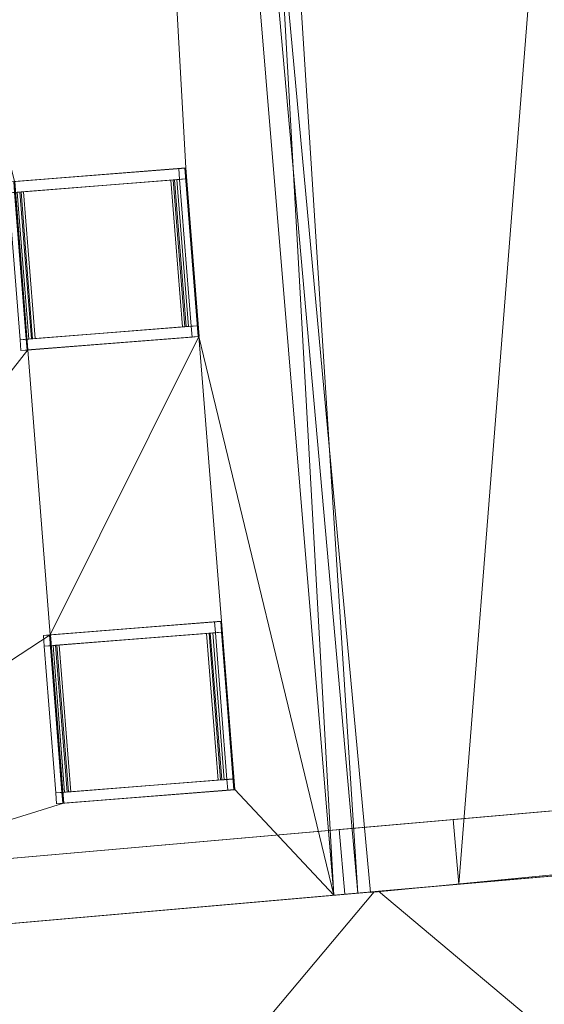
# Model space of a CAD drawing. Header units: millimetres. Extents: x -430348 to -225823, y -86243 to 5084.
# Tile 253 of 256: x -423660 to -421236, y -40464 to -35917. Entities that reach past the tile are written whole.
import ezdxf

# ---------------------------------------------------------------- set-up
doc = ezdxf.new("R2010")
doc.units = ezdxf.units.MM
for name, color, linetype, lineweight in [('A-GENM', 13, 'Continuous', 9), ('A-GLAZ-CURT', 52, 'Continuous', 9), ('A-GLAZ-CWMG', 51, 'Continuous', 9), ('A-ROOF', 132, 'Continuous', 9), ('A-WALL', 113, 'Continuous', 9)]:
    doc.layers.add(name, color=color, linetype=linetype, lineweight=lineweight)

# ---------------------------------------------------------------- blocks, each defined once
blk = doc.blocks.new('Generic Models 16 - Generic Models 1-500027-_3D_ Copy 1')
at = {"layer": 'A-GENM'}
mesh = blk.add_polyface(dxfattribs=at)
corners = [(-423686.7, -36664.7, 65213.1), (-422896, -36602.3, 65768.5), (-422891.9, -36602, 65762.7), (-423682.6, -36664.4, 65207.3)]
mesh.append_faces([[corners[k] for k in face] for face in [(0, 1, 2, 3)]])
mesh = blk.add_polyface(dxfattribs=at)
corners = [(-422834.6, -37379.9, 65768.5), (-422896, -36602.3, 65768.5), (-423686.7, -36664.7, 65213.1), (-423625.4, -37442.3, 65213.1), (-422669.5, -39473.4, 65768.5), (-422730.8, -38695.8, 65768.5), (-423521.6, -38758.2, 65213.1), (-423460.3, -39535.8, 65213.1)]
mesh.append_faces([[corners[k] for k in face] for face in [(2, 3, 0, 1), (7, 4, 5, 6)]])
mesh = blk.add_polyface(dxfattribs=at)
corners = [(-422830.5, -37379.6, 65762.7), (-423621.3, -37442, 65207.3), (-423682.6, -36664.4, 65207.3), (-422891.9, -36602, 65762.7), (-422665.4, -39473.1, 65762.7), (-423456.2, -39535.5, 65207.3), (-423517.5, -38757.9, 65207.3), (-422726.7, -38695.5, 65762.7)]
mesh.append_faces([[corners[k] for k in face] for face in [(2, 3, 0, 1), (6, 7, 4, 5)]])
mesh = blk.add_polyface(dxfattribs=at)
corners = [(-422896, -36602.3, 65768.5), (-422834.6, -37379.9, 65768.5), (-422830.5, -37379.6, 65762.7), (-422891.9, -36602, 65762.7)]
mesh.append_faces([[corners[k] for k in face] for face in [(3, 0, 1, 2)]])
mesh = blk.add_polyface(dxfattribs=at)
corners = [(-423625.4, -37442.3, 65213.1), (-423686.7, -36664.7, 65213.1), (-423682.6, -36664.4, 65207.3), (-423621.3, -37442, 65207.3)]
mesh.append_faces([[corners[k] for k in face] for face in [(3, 0, 1, 2)]])
mesh = blk.add_polyface(dxfattribs=at)
corners = [(-422834.6, -37379.9, 65768.5), (-423625.4, -37442.3, 65213.1), (-423621.3, -37442, 65207.3), (-422830.5, -37379.6, 65762.7)]
mesh.append_faces([[corners[k] for k in face] for face in [(3, 0, 1, 2)]])
mesh = blk.add_polyface(dxfattribs=at)
corners = [(-423521.6, -38758.2, 65213.1), (-422730.8, -38695.8, 65768.5), (-422726.7, -38695.5, 65762.7), (-423517.5, -38757.9, 65207.3)]
mesh.append_faces([[corners[k] for k in face] for face in [(3, 0, 1, 2)]])
mesh = blk.add_polyface(dxfattribs=at)
corners = [(-422730.8, -38695.8, 65768.5), (-422669.5, -39473.4, 65768.5), (-422665.4, -39473.1, 65762.7), (-422726.7, -38695.5, 65762.7)]
mesh.append_faces([[corners[k] for k in face] for face in [(3, 0, 1, 2)]])
mesh = blk.add_polyface(dxfattribs=at)
corners = [(-423460.3, -39535.8, 65213.1), (-423521.6, -38758.2, 65213.1), (-423517.5, -38757.9, 65207.3), (-423456.2, -39535.5, 65207.3)]
mesh.append_faces([[corners[k] for k in face] for face in [(3, 0, 1, 2)]])
mesh = blk.add_polyface(dxfattribs=at)
corners = [(-422669.5, -39473.4, 65768.5), (-423460.3, -39535.8, 65213.1), (-423456.2, -39535.5, 65207.3), (-422665.4, -39473.1, 65762.7)]
mesh.append_faces([[corners[k] for k in face] for face in [(3, 0, 1, 2)]])
blk = doc.blocks.new('System Panel - Glazed-498015-_3D_ Copy 1')
at = {"layer": 'A-GLAZ-CURT', "transparency": 33554471}
mesh = blk.add_polyface(dxfattribs=at)
corners = [(710, 5), (710, 5, 868.3), (1390, 5, 868.3), (1390, 5), (-1390, 5), (-1390, 5, 868.3), (-710, 5, 868.3), (-710, 5)]
mesh.append_faces([[corners[k] for k in face] for face in [(1, 2, 3, 0), (6, 7, 4, 5)]])
mesh = blk.add_polyface(dxfattribs=at)
corners = [(-710, -5), (-1390, -5), (-1390, 5), (-710, 5)]
mesh.append_faces([[corners[k] for k in face] for face in [(3, 0, 1, 2)]])
mesh = blk.add_polyface(dxfattribs=at)
corners = [(-1390, -5, 868.3), (-710, -5, 868.3), (-710, 5, 868.3), (-1390, 5, 868.3)]
mesh.append_faces([[corners[k] for k in face] for face in [(0, 1, 2, 3)]])
mesh = blk.add_polyface(dxfattribs=at)
corners = [(-1390, -5), (-1390, -5, 868.3), (-1390, 5, 868.3), (-1390, 5)]
mesh.append_faces([[corners[k] for k in face] for face in [(3, 0, 1, 2)]])
mesh = blk.add_polyface(dxfattribs=at)
corners = [(-710, -5, 868.3), (-710, -5), (-710, 5), (-710, 5, 868.3)]
mesh.append_faces([[corners[k] for k in face] for face in [(3, 0, 1, 2)]])
mesh = blk.add_polyface(dxfattribs=at)
corners = [(1390, -5), (710, -5), (710, 5), (1390, 5)]
mesh.append_faces([[corners[k] for k in face] for face in [(3, 0, 1, 2)]])
mesh = blk.add_polyface(dxfattribs=at)
corners = [(710, -5, 868.3), (1390, -5, 868.3), (1390, 5, 868.3), (710, 5, 868.3)]
mesh.append_faces([[corners[k] for k in face] for face in [(3, 0, 1, 2)]])
mesh = blk.add_polyface(dxfattribs=at)
corners = [(710, -5), (710, -5, 868.3), (710, 5, 868.3), (710, 5)]
mesh.append_faces([[corners[k] for k in face] for face in [(3, 0, 1, 2)]])
mesh = blk.add_polyface(dxfattribs=at)
corners = [(1390, -5, 868.3), (1390, -5), (1390, 5), (1390, 5, 868.3)]
mesh.append_faces([[corners[k] for k in face] for face in [(3, 0, 1, 2)]])
mesh = blk.add_polyface(dxfattribs=at)
corners = [(710, -5), (1390, -5), (1390, -5, 868.3), (710, -5, 868.3), (-1390, -5), (-710, -5), (-710, -5, 868.3), (-1390, -5, 868.3)]
mesh.append_faces([[corners[k] for k in face] for face in [(3, 0, 1, 2), (6, 7, 4, 5)]])
blk = doc.blocks.new('Rectangular Mullion - 50mm x 50mm-498011-_3D_ Copy 1')
at = {"layer": 'A-GLAZ-CWMG'}
mesh = blk.add_polyface(dxfattribs=at)
corners = [(0, 25), (-50, 25), (-50, -25), (0, -25)]
mesh.append_faces([[corners[k] for k in face] for face in [(3, 0, 1, 2)]])
mesh = blk.add_polyface(dxfattribs=at)
corners = [(0, 25, -680), (0, -25, -680), (-50, -25, -680), (-50, 25, -680)]
mesh.append_faces([[corners[k] for k in face] for face in [(0, 1, 2, 3)]])
mesh = blk.add_polyface(dxfattribs=at)
corners = [(-50, 25), (0, 25), (0, 25, -680), (-50, 25, -680)]
mesh.append_faces([[corners[k] for k in face] for face in [(0, 1, 2, 3)]])
mesh = blk.add_polyface(dxfattribs=at)
corners = [(-50, -25), (-50, 25), (-50, 25, -680), (-50, -25, -680)]
mesh.append_faces([[corners[k] for k in face] for face in [(0, 1, 2, 3)]])
mesh = blk.add_polyface(dxfattribs=at)
corners = [(0, 25), (0, -25), (0, -25, -680), (0, 25, -680)]
mesh.append_faces([[corners[k] for k in face] for face in [(0, 1, 2, 3)]])
mesh = blk.add_polyface(dxfattribs=at)
corners = [(0, -25), (-50, -25), (-50, -25, -680), (0, -25, -680)]
mesh.append_faces([[corners[k] for k in face] for face in [(0, 1, 2, 3)]])
blk = doc.blocks.new('Rectangular Mullion - 50mm x 50mm-498012-_3D_ Copy 1')
at = {"layer": 'A-GLAZ-CWMG'}
mesh = blk.add_polyface(dxfattribs=at)
corners = [(0, 25), (-50, 25), (-50, -25), (0, -25)]
mesh.append_faces([[corners[k] for k in face] for face in [(3, 0, 1, 2)]])
mesh = blk.add_polyface(dxfattribs=at)
corners = [(0, 25, -968.3), (0, -25, -968.3), (-50, -25, -968.3), (-50, 25, -968.3)]
mesh.append_faces([[corners[k] for k in face] for face in [(0, 1, 2, 3)]])
mesh = blk.add_polyface(dxfattribs=at)
corners = [(-50, 25), (0, 25), (0, 25, -968.3), (-50, 25, -968.3)]
mesh.append_faces([[corners[k] for k in face] for face in [(0, 1, 2, 3)]])
mesh = blk.add_polyface(dxfattribs=at)
corners = [(-50, -25), (-50, 25), (-50, 25, -968.3), (-50, -25, -968.3)]
mesh.append_faces([[corners[k] for k in face] for face in [(0, 1, 2, 3)]])
mesh = blk.add_polyface(dxfattribs=at)
corners = [(0, 25), (0, -25), (0, -25, -968.3), (0, 25, -968.3)]
mesh.append_faces([[corners[k] for k in face] for face in [(0, 1, 2, 3)]])
mesh = blk.add_polyface(dxfattribs=at)
corners = [(0, -25), (-50, -25), (-50, -25, -968.3), (0, -25, -968.3)]
mesh.append_faces([[corners[k] for k in face] for face in [(0, 1, 2, 3)]])
blk = doc.blocks.new('Rectangular Mullion - 50mm x 50mm-498013-_3D_ Copy 1')
at = {"layer": 'A-GLAZ-CWMG'}
mesh = blk.add_polyface(dxfattribs=at)
corners = [(0, 25), (-50, 25), (-50, -25), (0, -25)]
mesh.append_faces([[corners[k] for k in face] for face in [(3, 0, 1, 2)]])
mesh = blk.add_polyface(dxfattribs=at)
corners = [(0, 25, -680), (0, -25, -680), (-50, -25, -680), (-50, 25, -680)]
mesh.append_faces([[corners[k] for k in face] for face in [(3, 0, 1, 2)]])
mesh = blk.add_polyface(dxfattribs=at)
corners = [(-50, 25), (0, 25), (0, 25, -680), (-50, 25, -680)]
mesh.append_faces([[corners[k] for k in face] for face in [(0, 1, 2, 3)]])
mesh = blk.add_polyface(dxfattribs=at)
corners = [(-50, -25), (-50, 25), (-50, 25, -680), (-50, -25, -680)]
mesh.append_faces([[corners[k] for k in face] for face in [(0, 1, 2, 3)]])
mesh = blk.add_polyface(dxfattribs=at)
corners = [(0, 25), (0, -25), (0, -25, -680), (0, 25, -680)]
mesh.append_faces([[corners[k] for k in face] for face in [(0, 1, 2, 3)]])
mesh = blk.add_polyface(dxfattribs=at)
corners = [(0, -25), (-50, -25), (-50, -25, -680), (0, -25, -680)]
mesh.append_faces([[corners[k] for k in face] for face in [(0, 1, 2, 3)]])
blk = doc.blocks.new('Rectangular Mullion - 50mm x 50mm-498014-_3D_ Copy 1')
at = {"layer": 'A-GLAZ-CWMG'}
mesh = blk.add_polyface(dxfattribs=at)
corners = [(0, 25), (-50, 25), (-50, -25), (0, -25)]
mesh.append_faces([[corners[k] for k in face] for face in [(2, 3, 0, 1)]])
mesh = blk.add_polyface(dxfattribs=at)
corners = [(0, 25, -968.3), (0, -25, -968.3), (-50, -25, -968.3), (-50, 25, -968.3)]
mesh.append_faces([[corners[k] for k in face] for face in [(0, 1, 2, 3)]])
mesh = blk.add_polyface(dxfattribs=at)
corners = [(-50, 25), (0, 25), (0, 25, -968.3), (-50, 25, -968.3)]
mesh.append_faces([[corners[k] for k in face] for face in [(0, 1, 2, 3)]])
mesh = blk.add_polyface(dxfattribs=at)
corners = [(-50, -25), (-50, 25), (-50, 25, -968.3), (-50, -25, -968.3)]
mesh.append_faces([[corners[k] for k in face] for face in [(0, 1, 2, 3)]])
mesh = blk.add_polyface(dxfattribs=at)
corners = [(0, 25), (0, -25), (0, -25, -968.3), (0, 25, -968.3)]
mesh.append_faces([[corners[k] for k in face] for face in [(0, 1, 2, 3)]])
mesh = blk.add_polyface(dxfattribs=at)
corners = [(0, -25), (-50, -25), (-50, -25, -968.3), (0, -25, -968.3)]
mesh.append_faces([[corners[k] for k in face] for face in [(0, 1, 2, 3)]])

msp = doc.modelspace()

# ---------------------------------------------------------------- block references
at = {"layer": 'A-GENM'}
msp.add_blockref('Generic Models 16 - Generic Models 1-500027-_3D_ Copy 1', (0, 0), dxfattribs=at)
at = {"layer": 'A-GLAZ-CURT', "transparency": 33554471, "extrusion": (0.816616, 0.064409, 0.573576)}
msp.add_blockref('System Panel - Glazed-498015-_3D_ Copy 1', (-4677.3, 297362.4, -310896.1), dxfattribs=at)
at = {"layer": 'A-GLAZ-CWMG', "extrusion": (0.816616, 0.064409, 0.573576)}
for p in [(-3237.3, 297362.4, -309977.8), (-5337.3, 297362.4, -309977.8)]:
    msp.add_blockref('Rectangular Mullion - 50mm x 50mm-498012-_3D_ Copy 1', p, dxfattribs=at)
at = {"layer": 'A-GLAZ-CWMG', "extrusion": (0.078629, -0.996904, 0), "rotation": 35.00000000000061}
for p in [(-424479, 65789, 3967.3), (-424479, 65789, 6067.3)]:
    msp.add_blockref('Rectangular Mullion - 50mm x 50mm-498011-_3D_ Copy 1', p, dxfattribs=at)
at = {"layer": 'A-GLAZ-CWMG', "extrusion": (-0.078629, 0.996904, 0), "rotation": 324.9999999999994}
for p in [(425272.2, 65233.6, -3287.3), (425272.2, 65233.6, -5387.3)]:
    msp.add_blockref('Rectangular Mullion - 50mm x 50mm-498013-_3D_ Copy 1', p, dxfattribs=at)
at = {"layer": 'A-GLAZ-CWMG', "extrusion": (-0.816616, -0.064409, -0.573576)}
for p in [(4017.3, 297362.4, 310946.1), (6117.3, 297362.4, 310946.1)]:
    msp.add_blockref('Rectangular Mullion - 50mm x 50mm-498014-_3D_ Copy 1', p, dxfattribs=at)

# ---------------------------------------------------------------- meshes
at = {"layer": 'A-ROOF'}
mesh = msp.add_polyface(dxfattribs=at)
corners = [(-422208.1, -39960.5, 65933.7), (-423727.2, -21697.4, 65878.8), (-420169.5, -21416.8, 63380), (-418575, -39642.7, 63380), (-419150.1, -39693, 63784.3), (-421631.5, -39910.1, 65528.3), (-422097.2, -39950.8, 65855.7), (-422184, -39958.4, 65916.8)]
mesh.append_faces([[corners[k] for k in face] for face in [(4, 5, 2, 3)]], dxfattribs={"vtx1": -1})
mesh.append_faces([[corners[k] for k in face] for face in [(5, 6, 1, 2)]], dxfattribs={"vtx1": -1, "vtx3": -1})
mesh.append_faces([[corners[k] for k in face] for face in [(7, 0, 1, 6)]], dxfattribs={"vtx2": -1})
mesh = msp.add_polyface(dxfattribs=at)
corners = [(-423727.2, -21697.4, 66000.8), (-422208.1, -39960.5, 66055.7), (-422157.3, -39956.1, 66020), (-422097.2, -39950.8, 65977.8), (-419147.2, -39692.7, 63904.3), (-418575, -39642.7, 63502.1), (-420169.5, -21416.8, 63502.1), (-422983.4, -26109.2, 65751.2), (-423056.7, -25212.2, 65747.6), (-422158.4, -25141.4, 65116.7), (-422085.1, -26038.4, 65120.3), (-423086.6, -24008.5, 65695), (-423151.6, -23213.2, 65691.8), (-422321.3, -23147.7, 65108.7), (-422256.3, -23943, 65111.9)]
mesh.append_faces([[corners[k] for k in face] for face in [(14, 9, 6, 13)]], dxfattribs={"vtx0": -1, "vtx1": -1, "vtx2": -1})
mesh.append_faces([[corners[k] for k in face] for face in [(0, 8, 11, 12)]], dxfattribs={"vtx0": -1, "vtx1": -1, "vtx3": -1})
mesh.append_faces([[corners[k] for k in face] for face in [(9, 14, 11, 8), (13, 6, 0, 12)]], dxfattribs={"vtx0": -1, "vtx2": -1})
mesh.append_faces([[corners[k] for k in face] for face in [(10, 4, 5, 6), (7, 1, 2, 3)]], dxfattribs={"vtx0": -1, "vtx3": -1})
mesh.append_faces([[corners[k] for k in face] for face in [(9, 10, 6)]], dxfattribs={"vtx1": -1, "vtx2": -1})
mesh.append_faces([[corners[k] for k in face] for face in [(3, 4, 10, 7), (0, 1, 7, 8)]], dxfattribs={"vtx1": -1, "vtx3": -1})
mesh = msp.add_polyface(dxfattribs=at)
corners = [(-422208.1, -39960.5, 65933.7), (-425841.4, -40278.4, 63380), (-427284.8, -21978, 63380), (-423727.2, -21697.4, 65878.8), (-422831.4, -37379.3, 65640.7), (-422892.7, -36601.7, 65640.7), (-423683.1, -36664.1, 65085.6), (-423621.8, -37441.7, 65085.6), (-422727.6, -38695.2, 65640.7), (-423518, -38757.6, 65085.6), (-423456.7, -39535.2, 65085.6), (-422666.3, -39472.8, 65640.7)]
mesh.append_faces([[corners[k] for k in face] for face in [(10, 1, 9)]], dxfattribs={"vtx0": -1, "vtx1": -1})
mesh.append_faces([[corners[k] for k in face] for face in [(6, 2, 3, 5), (5, 3, 0, 4), (4, 8, 9)]], dxfattribs={"vtx0": -1, "vtx2": -1})
mesh.append_faces([[corners[k] for k in face] for face in [(0, 11, 8, 4)]], dxfattribs={"vtx0": -1, "vtx2": -1, "vtx3": -1})
mesh.append_faces([[corners[k] for k in face] for face in [(7, 4, 9, 1)]], dxfattribs={"vtx1": -1, "vtx2": -1, "vtx3": -1})
mesh.append_faces([[corners[k] for k in face] for face in [(6, 7, 1, 2), (0, 1, 10, 11)]], dxfattribs={"vtx1": -1, "vtx3": -1})
mesh = msp.add_polyface(dxfattribs=at)
corners = [(-425841.4, -40278.4, 63502.1), (-422208.1, -39960.5, 66055.7), (-423727.2, -21697.4, 66000.8), (-427284.8, -21978, 63502.1), (-422892.7, -36601.7, 65762.8), (-422831.4, -37379.3, 65762.8), (-423621.8, -37441.7, 65207.6), (-423683.1, -36664.1, 65207.6), (-423518, -38757.6, 65207.6), (-422727.6, -38695.2, 65762.8), (-422666.3, -39472.8, 65762.8), (-423456.7, -39535.2, 65207.6)]
mesh.append_faces([[corners[k] for k in face] for face in [(0, 6, 7, 3), (11, 0, 1, 10)]], dxfattribs={"vtx0": -1, "vtx2": -1})
mesh.append_faces([[corners[k] for k in face] for face in [(0, 11, 8, 6)]], dxfattribs={"vtx0": -1, "vtx2": -1, "vtx3": -1})
mesh.append_faces([[corners[k] for k in face] for face in [(9, 10, 1, 5)]], dxfattribs={"vtx1": -1, "vtx2": -1, "vtx3": -1})
mesh.append_faces([[corners[k] for k in face] for face in [(2, 3, 7, 4), (1, 2, 4, 5), (5, 6, 8, 9)]], dxfattribs={"vtx1": -1, "vtx3": -1})
mesh = msp.add_polyface(dxfattribs=at)
corners = [(-422038.5, -39947.6, 66020), (-422521.9, -34726.3, 66020), (-419235.7, -34422, 66020), (-418732, -39627.6, 66020)]
mesh.append_faces([[corners[k] for k in face] for face in [(2, 3, 0, 1)]])
mesh = msp.add_polyface(dxfattribs=at)
corners = [(-422521.9, -34726.3, 66120), (-422038.5, -39947.6, 66120), (-418732, -39627.6, 66120), (-419235.7, -34422, 66120)]
mesh.append_faces([[corners[k] for k in face] for face in [(1, 2, 3, 0)]])
mesh = msp.add_polyface(dxfattribs=at)
corners = [(-422038.5, -39947.6, 66120), (-422521.9, -34726.3, 66120), (-422521.9, -34726.3, 66020), (-422038.5, -39947.6, 66020)]
mesh.append_faces([[corners[k] for k in face] for face in [(1, 2, 3, 0)]])
mesh = msp.add_polyface(dxfattribs=at)
corners = [(-422892.7, -36601.7, 65640.7), (-422892.7, -36601.7, 65762.8), (-423683.1, -36664.1, 65207.6), (-423683.1, -36664.1, 65085.6)]
mesh.append_faces([[corners[k] for k in face] for face in [(2, 3, 0, 1)]])
mesh = msp.add_polyface(dxfattribs=at)
corners = [(-422892.7, -36601.7, 65762.8), (-422892.7, -36601.7, 65640.7), (-422831.4, -37379.3, 65640.7), (-422831.4, -37379.3, 65762.8)]
mesh.append_faces([[corners[k] for k in face] for face in [(1, 2, 3, 0)]])
mesh = msp.add_polyface(dxfattribs=at)
corners = [(-423621.8, -37441.7, 65207.6), (-423621.8, -37441.7, 65085.6), (-423683.1, -36664.1, 65085.6), (-423683.1, -36664.1, 65207.6)]
mesh.append_faces([[corners[k] for k in face] for face in [(0, 1, 2, 3)]])
mesh = msp.add_polyface(dxfattribs=at)
corners = [(-422831.4, -37379.3, 65762.8), (-422831.4, -37379.3, 65640.7), (-423621.8, -37441.7, 65085.6), (-423621.8, -37441.7, 65207.6)]
mesh.append_faces([[corners[k] for k in face] for face in [(1, 2, 3, 0)]])
mesh = msp.add_polyface(dxfattribs=at)
corners = [(-423518, -38757.6, 65207.6), (-423518, -38757.6, 65085.6), (-422727.6, -38695.2, 65640.7), (-422727.6, -38695.2, 65762.8)]
mesh.append_faces([[corners[k] for k in face] for face in [(0, 1, 2, 3)]])
mesh = msp.add_polyface(dxfattribs=at)
corners = [(-422727.6, -38695.2, 65762.8), (-422727.6, -38695.2, 65640.7), (-422666.3, -39472.8, 65640.7), (-422666.3, -39472.8, 65762.8)]
mesh.append_faces([[corners[k] for k in face] for face in [(1, 2, 3, 0)]])
mesh = msp.add_polyface(dxfattribs=at)
corners = [(-423518, -38757.6, 65085.6), (-423518, -38757.6, 65207.6), (-423456.7, -39535.2, 65207.6), (-423456.7, -39535.2, 65085.6)]
mesh.append_faces([[corners[k] for k in face] for face in [(2, 3, 0, 1)]])
mesh = msp.add_polyface(dxfattribs=at)
corners = [(-422666.3, -39472.8, 65762.8), (-422666.3, -39472.8, 65640.7), (-423456.7, -39535.2, 65085.6), (-423456.7, -39535.2, 65207.6)]
mesh.append_faces([[corners[k] for k in face] for face in [(1, 2, 3, 0)]])
mesh = msp.add_polyface(dxfattribs=at)
corners = [(-425841.4, -40278.4, 63380), (-422208.1, -39960.5, 65933.7), (-422184, -39958.4, 65916.8), (-422097.2, -39950.8, 65855.7), (-421631.5, -39910.1, 65528.3), (-419150.1, -39693, 63784.3), (-418575, -39642.7, 63380), (-418575, -39642.7, 63500), (-418575, -39642.7, 63502.1), (-419147.2, -39692.7, 63904.3), (-422097.2, -39950.8, 65977.8), (-422157.3, -39956.1, 66020), (-422208.1, -39960.5, 66055.7), (-425841.4, -40278.4, 63502.1)]
mesh.append_faces([[corners[k] for k in face] for face in [(11, 1, 2, 10), (4, 9, 10, 3), (9, 4, 5, 8)]], dxfattribs={"vtx0": -1, "vtx2": -1})
mesh.append_faces([[corners[k] for k in face] for face in [(7, 8, 5, 6)]], dxfattribs={"vtx1": -1})
mesh.append_faces([[corners[k] for k in face] for face in [(12, 13, 1, 11), (2, 3, 10)]], dxfattribs={"vtx1": -1, "vtx2": -1})
mesh.append_faces([[corners[k] for k in face] for face in [(13, 0, 1)]], dxfattribs={"vtx2": -1})
mesh = msp.add_polyface(dxfattribs=at)
corners = [(-418575, -39642.7, 63500), (-422001.9, -39942.5, 65908.7), (-422021.8, -39944.2, 65908.7), (-424539.8, -40164.5, 64138.8), (-425448.7, -40244, 63500), (-425448.7, -40244, 63622.1), (-424539.8, -40164.5, 64260.9), (-422021.8, -39944.2, 66030.8), (-422001.9, -39942.5, 66030.8), (-418575, -39642.7, 63622.1), (-418575, -39642.7, 63502.1)]
mesh.append_faces([[corners[k] for k in face] for face in [(8, 1, 2, 7)]], dxfattribs={"vtx0": -1, "vtx2": -1})
mesh.append_faces([[corners[k] for k in face] for face in [(1, 8, 9, 10)]], dxfattribs={"vtx0": -1, "vtx3": -1})
mesh.append_faces([[corners[k] for k in face] for face in [(6, 7, 2, 3)]], dxfattribs={"vtx1": -1, "vtx3": -1})
mesh.append_faces([[corners[k] for k in face] for face in [(10, 0, 1)]], dxfattribs={"vtx2": -1})
mesh.append_faces([[corners[k] for k in face] for face in [(3, 4, 5, 6)]], dxfattribs={"vtx3": -1})
mesh = msp.add_polyface(dxfattribs=at)
corners = [(-418732, -39627.6, 66120), (-422038.5, -39947.6, 66120), (-422038.5, -39947.6, 66020), (-418732, -39627.6, 66020)]
mesh.append_faces([[corners[k] for k in face] for face in [(0, 1, 2, 3)]])
mesh = msp.add_polyface(dxfattribs=at)
corners = [(-422001.9, -39942.5, 65908.7), (-418575, -39642.7, 63500), (-418275.2, -43069.6, 63500)]
mesh.append_faces([[corners[k] for k in face] for face in [(0, 1, 2)]])
mesh = msp.add_polyface(dxfattribs=at)
corners = [(-418275.2, -43069.6, 63622.1), (-418575, -39642.7, 63622.1), (-422001.9, -39942.5, 66030.8)]
mesh.append_faces([[corners[k] for k in face] for face in [(0, 1, 2)]])
mesh = msp.add_polyface(dxfattribs=at)
corners = [(-425148.9, -43670.9, 63500), (-425448.7, -40244, 63500), (-424539.8, -40164.5, 64138.8), (-422021.8, -39944.2, 65908.7)]
mesh.append_faces([[corners[k] for k in face] for face in [(2, 3, 0, 1)]])
mesh = msp.add_polyface(dxfattribs=at)
corners = [(-425448.7, -40244, 63622.1), (-425148.9, -43670.9, 63622.1), (-422021.8, -39944.2, 66030.8), (-424539.8, -40164.5, 64260.9)]
mesh.append_faces([[corners[k] for k in face] for face in [(1, 2, 3, 0)]])
mesh = msp.add_polyface(dxfattribs=at)
corners = [(-425148.9, -43670.9, 63500), (-422021.8, -39944.2, 65908.7), (-422001.9, -39942.5, 65908.7), (-418275.2, -43069.6, 63500)]
mesh.append_faces([[corners[k] for k in face] for face in [(3, 0, 1, 2)]])
mesh = msp.add_polyface(dxfattribs=at)
corners = [(-422021.8, -39944.2, 66030.8), (-425148.9, -43670.9, 63622.1), (-418275.2, -43069.6, 63622.1), (-422001.9, -39942.5, 66030.8)]
mesh.append_faces([[corners[k] for k in face] for face in [(0, 1, 2, 3)]])
at = {"layer": 'A-WALL'}
mesh = msp.add_polyface(dxfattribs=at)
corners = [(-419176.3, -39394.1, 63784.3), (-419176.3, -39394.1, 63285.6), (-421657.6, -39611.2, 65528.3), (-418847.8, -39365.4, 66020), (-418847.8, -39365.4, 63904.3), (-419173.3, -39393.9, 63904.3), (-422183.4, -39657.2, 66020), (-419146.7, -39391.5, 66020)]
mesh.append_faces([[corners[k] for k in face] for face in [(1, 2, 0)]])
mesh.append_faces([[corners[k] for k in face] for face in [(4, 5, 7, 3), (6, 7, 5)]], dxfattribs={"vtx1": -1})
mesh = msp.add_polyface(dxfattribs=at)
corners = [(-418818.9, -39664, 66020), (-418847.8, -39365.4, 66020), (-419146.7, -39391.5, 66020), (-422183.4, -39657.2, 66020), (-422157.3, -39956.1, 66020)]
mesh.append_faces([[corners[k] for k in face] for face in [(2, 0, 1)]], dxfattribs={"vtx0": -1})
mesh.append_faces([[corners[k] for k in face] for face in [(4, 0, 2, 3)]], dxfattribs={"vtx1": -1})
mesh = msp.add_polyface(dxfattribs=at)
corners = [(-424864.5, -39891.8, 62180), (-424864.5, -39891.8, 64083.2), (-422233, -39661.5, 65932.8), (-419176.3, -39394.1, 63784.3), (-419176.3, -39394.1, 62180)]
mesh.append_faces([[corners[k] for k in face] for face in [(3, 4, 2)]], dxfattribs={"vtx1": -1})
mesh.append_faces([[corners[k] for k in face] for face in [(0, 1, 2, 4)]], dxfattribs={"vtx2": -1})
mesh = msp.add_polyface(dxfattribs=at)
corners = [(-419150.1, -39693, 62180), (-424838.4, -40190.6, 62180), (-424864.5, -39891.8, 62180), (-419176.3, -39394.1, 62180)]
mesh.append_faces([[corners[k] for k in face] for face in [(3, 0, 1, 2)]])
mesh = msp.add_polyface(dxfattribs=at)
corners = [(-422208.1, -39960.5, 65933.7), (-419150.1, -39693, 63784.3), (-419176.3, -39394.1, 63784.3), (-422233, -39661.5, 65932.8)]
mesh.append_faces([[corners[k] for k in face] for face in [(3, 0, 1, 2)]])
mesh = msp.add_polyface(dxfattribs=at)
corners = [(-422183.4, -39657.2, 66020), (-419173.3, -39393.9, 63904.3), (-419147.2, -39692.7, 63904.3), (-422157.3, -39956.1, 66020)]
mesh.append_faces([[corners[k] for k in face] for face in [(2, 3, 0, 1)]])
mesh = msp.add_polyface(dxfattribs=at)
corners = [(-419176.3, -39394.1, 63285.6), (-419150.1, -39693, 63285.6), (-421631.5, -39910.1, 65528.3), (-421657.6, -39611.2, 65528.3)]
mesh.append_faces([[corners[k] for k in face] for face in [(2, 3, 0, 1)]])
mesh = msp.add_polyface(dxfattribs=at)
corners = [(-419176.3, -39394.1, 63784.3), (-421657.6, -39611.2, 65528.3), (-421631.5, -39910.1, 65528.3), (-419150.1, -39693, 63784.3)]
mesh.append_faces([[corners[k] for k in face] for face in [(1, 2, 3, 0)]])
mesh = msp.add_polyface(dxfattribs=at)
corners = [(-424838.4, -40190.6, 64085), (-422208.1, -39960.5, 65933.7), (-422233, -39661.5, 65932.8), (-424864.5, -39891.8, 64083.2)]
mesh.append_faces([[corners[k] for k in face] for face in [(2, 3, 0, 1)]])
mesh = msp.add_polyface(dxfattribs=at)
corners = [(-424838.4, -40190.6, 62180), (-419150.1, -39693, 62180), (-419150.1, -39693, 63784.3), (-422208.1, -39960.5, 65933.7), (-424838.4, -40190.6, 64085)]
mesh.append_faces([[corners[k] for k in face] for face in [(4, 0, 3)]], dxfattribs={"vtx1": -1})
mesh.append_faces([[corners[k] for k in face] for face in [(1, 2, 3, 0)]], dxfattribs={"vtx2": -1})
mesh = msp.add_polyface(dxfattribs=at)
corners = [(-418818.9, -39664, 63904.3), (-418818.9, -39664, 66020), (-422157.3, -39956.1, 66020), (-419147.2, -39692.7, 63904.3), (-419150.1, -39693, 63285.6), (-419150.1, -39693, 63784.3), (-421631.5, -39910.1, 65528.3)]
mesh.append_faces([[corners[k] for k in face] for face in [(1, 2, 3, 0), (6, 4, 5)]])

doc.saveas('drawing.dxf')
